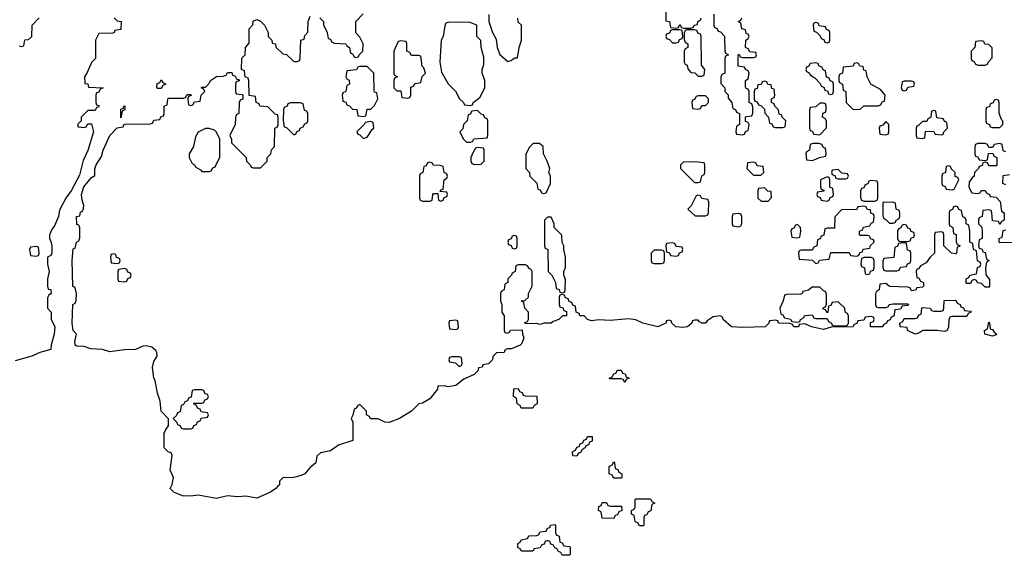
# Model space of a CAD drawing. Header units: inches. Extents: x 2886961 to 3052306, y 543424 to 918523.
# Tile 40 of 117: x 2912680 to 2918034, y 779626 to 782541. Entities that reach past the tile are written whole.
import ezdxf

# ---------------------------------------------------------------- set-up
doc = ezdxf.new("R2010")
doc.units = ezdxf.units.IN
doc.header["$MEASUREMENT"] = 0
doc.layers.add('C9717', color=7, linetype='Continuous')
doc.layers.add('C9718', color=7, linetype='Continuous')

msp = doc.modelspace()

# ---------------------------------------------------------------- linework, layer by layer
at = {"layer": 'C9717', "color": 6}
msp.add_lwpolyline([(2914082, 780000), (2914072, 779990), (2914044.7, 779970), (2913970, 779937), (2913910, 779947.3), (2913863.6, 779943.6), (2913810, 779949.5), (2913750, 779935.1), (2913650, 779953.2), (2913610, 779947.6), (2913566, 779950), (2913518, 779970), (2913498, 779990), (2913503.5, 780000)], dxfattribs=at)
for points in [[(2916050, 779786), (2916042, 779802), (2916030, 779806), (2916026, 779810), (2916022, 779842), (2916006, 779850), (2916006, 779870), (2916022, 779878), (2916026, 779890), (2916026, 779930), (2916030, 779934), (2916110, 779934), (2916118, 779918), (2916134, 779910), (2916118, 779902), (2916112.7, 779867.3), (2916098, 779862), (2916090, 779846), (2916078, 779842), (2916074, 779830), (2916074, 779790), (2916070, 779786)], [(2915910, 779826), (2915847.3, 779827.3), (2915842, 779862), (2915828, 779870), (2915828.4, 779891.6), (2915842, 779898), (2915847.3, 779912.7), (2915870, 779914), (2915878, 779898), (2915890, 779894), (2915952.7, 779892.7), (2915954, 779870), (2915938, 779862), (2915930, 779846), (2915918, 779842)], [(2915630, 779626), (2915622, 779642), (2915610, 779646), (2915602, 779662), (2915590, 779666), (2915582, 779682), (2915567.3, 779687.3), (2915562, 779702), (2915550, 779706), (2915538, 779702), (2915532.7, 779687.3), (2915518, 779682), (2915510, 779666), (2915478, 779662), (2915470, 779648), (2915408.4, 779648.4), (2915402, 779662), (2915388.4, 779668.4), (2915388, 779690), (2915402, 779698), (2915406, 779710), (2915442, 779718), (2915450, 779732), (2915490, 779734), (2915502, 779738), (2915510, 779754), (2915542, 779758), (2915550, 779774), (2915562, 779778), (2915566, 779790), (2915590, 779794), (2915594, 779790), (2915594, 779750), (2915598, 779738), (2915614, 779730), (2915618, 779698), (2915630, 779694), (2915638, 779678), (2915670, 779674), (2915674, 779670), (2915674, 779630), (2915670, 779626)]]:
    msp.add_lwpolyline(points, close=True, dxfattribs=at)
at = {"layer": 'C9718', "color": 6}
for points in [[(2916192.7, 782647.3), (2916194, 782534), (2916214, 782530), (2916218, 782498), (2916250, 782494), (2916262, 782498), (2916270, 782514), (2916278, 782498), (2916290, 782494), (2916330, 782494), (2916342, 782498), (2916348.4, 782511.6), (2916366, 782514), (2916368.4, 782531.6), (2916382, 782538), (2916386, 782550)], [(2913194, 782550), (2913210, 782534), (2913231.6, 782531.6), (2913230, 782488), (2913198, 782482), (2913194, 782470), (2913187.3, 782467.3), (2913110, 782466), (2913092, 782430), (2913092, 782330), (2913070, 782308), (2913046.8, 782253.2), (2913032, 782230), (2913034, 782194), (2913051.1, 782191.1), (2913054, 782174), (2913134, 782170), (2913118, 782162), (2913110, 782146), (2913098, 782142), (2913094, 782130), (2913094, 782090), (2913098, 782078), (2913110, 782074), (2913110, 782066), (2913098, 782062), (2913090, 782046), (2913050, 782046), (2913014, 782010), (2913014, 781990), (2912994, 781970), (2912998, 781958), (2913030, 781954), (2913042, 781958), (2913050, 781974), (2913070, 781974), (2913082, 781930), (2913050.6, 781829.4), (2913025.2, 781774.8), (2913004.9, 781695.1), (2912959.1, 781610), (2912930.5, 781570), (2912896.7, 781503.3), (2912890.3, 781469.7), (2912870, 781418), (2912857.3, 781402.7), (2912842, 781370), (2912842, 781350), (2912850, 781334), (2912854, 781310), (2912854, 781270), (2912850, 781258), (2912832, 781248), (2912831, 781210), (2912841, 781170), (2912832, 781130), (2912832, 781090), (2912834, 781074), (2912850, 781072), (2912851, 781050), (2912838, 781042), (2912832, 781028), (2912831.6, 780971.6), (2912850.8, 780950), (2912851.6, 780911.6), (2912870.3, 780870), (2912868.2, 780830), (2912850.7, 780770.7), (2912850, 780746), (2912790, 780729.6), (2912746, 780710), (2912655.1, 780684.9)], [(2912678, 782398), (2912690, 782394), (2912702, 782398), (2912708.7, 782431.3), (2912727.3, 782432.7), (2912746, 782450), (2912748.4, 782511.6), (2912786, 782550)], [(2913503.5, 780000), (2913509.4, 780010.6), (2913516, 780050), (2913499, 780090), (2913509.2, 780169.2), (2913503.1, 780183.1), (2913488, 780190), (2913466, 780210), (2913466, 780290), (2913474, 780310), (2913489.2, 780330), (2913489.1, 780369.1), (2913449.7, 780410), (2913444.2, 780464.2), (2913430, 780508), (2913416.9, 780576.9), (2913409.7, 780590), (2913403, 780650), (2913410, 780681), (2913427, 780710), (2913426.6, 780730), (2913420.9, 780740.9), (2913398.9, 780758.9), (2913370, 780766), (2913350, 780763.6), (2913310, 780745.6), (2913250, 780744.7), (2913170, 780733.3), (2913130, 780746.6), (2913066, 780750), (2913030, 780762), (2912990, 780764), (2912982, 780770), (2912979, 780790), (2912988.7, 780830), (2912970, 780848.7), (2912964.5, 780890), (2912969, 780990), (2912982, 780998), (2912987.3, 781012.7), (2912988, 781050), (2912982, 781082), (2912969, 781090), (2912966, 781230), (2912970, 781294), (2912982, 781298), (2912988, 781330), (2913002, 781338), (2913007.3, 781352.7), (2913007.3, 781407.3), (2913002, 781422), (2912990, 781426), (2912989.3, 781470), (2913007.3, 781472.7), (2913010, 781494), (2913022, 781498), (2913027.3, 781512.7), (2913028, 781530), (2913019, 781559), (2913016, 781590), (2913029.5, 781630.5), (2913070, 781682), (2913088, 781692), (2913089, 781729), (2913095.3, 781750), (2913124.7, 781795.3), (2913134, 781830), (2913169.3, 781910), (2913210, 781952), (2913242, 781958), (2913248, 781972), (2913390, 781974), (2913402, 781978), (2913410, 781994), (2913442, 781998), (2913447.3, 782012.7), (2913462, 782018), (2913466, 782030), (2913466, 782070), (2913482, 782078), (2913486, 782110), (2913490, 782114), (2913570, 782114), (2913582, 782118), (2913590, 782134), (2913610, 782134), (2913612.7, 782127.3), (2913598, 782122), (2913594, 782110), (2913598, 782078), (2913610, 782074), (2913622, 782078), (2913630, 782094), (2913662, 782098), (2913666, 782130), (2913686, 782150), (2913682, 782162), (2913666, 782170), (2913670, 782174), (2913690, 782174), (2913708.4, 782191.6), (2913718, 782210), (2913750, 782231.3), (2913787.3, 782232.7), (2913802, 782238), (2913810, 782254), (2913832.7, 782252.7), (2913838, 782238), (2913852.7, 782232.7), (2913858, 782218), (2913872.7, 782212.7), (2913872.7, 782207.3), (2913858, 782202), (2913854, 782190), (2913854, 782150), (2913858, 782138), (2913890, 782134), (2913894, 782130), (2913892.7, 782107.3), (2913878, 782102), (2913874, 782090), (2913872, 782030), (2913858, 782022), (2913852.7, 782007.3), (2913852, 781970), (2913822, 781910), (2913831.1, 781891.1), (2913832, 781870), (2913911.1, 781791.1), (2913914, 781770), (2913934, 781750), (2913938, 781738), (2913950, 781734), (2913990, 781734), (2914026, 781770), (2914026, 781790), (2914046, 781810), (2914048.4, 781831.6), (2914066, 781850), (2914068, 781950), (2914082, 781958), (2914086, 781970), (2914086, 782010), (2914082, 782022), (2914070, 782026), (2914030, 782066), (2913986, 782070), (2913982, 782082), (2913966, 782090), (2913962, 782122), (2913927.3, 782127.3), (2913926, 782210), (2913922, 782222), (2913906, 782230), (2913902, 782262), (2913886, 782270), (2913888.4, 782331.6), (2913906, 782350), (2913908, 782390), (2913927.3, 782412.7), (2913928.4, 782491.6), (2913948, 782512), (2913950, 782532), (2913970, 782542), (2913990, 782532), (2914010.9, 782510.9), (2914031, 782470), (2914032, 782450), (2914051.3, 782430), (2914052.7, 782412.7), (2914071.3, 782410), (2914072, 782392), (2914110, 782354), (2914131.6, 782351.6), (2914170, 782314), (2914190, 782314), (2914202, 782318), (2914206, 782330), (2914208, 782430), (2914226, 782434), (2914230, 782454), (2914247.3, 782472.7), (2914249.1, 782530.9), (2914260.2, 782559.8)], [(2914312, 782550), (2914332, 782530), (2914332.7, 782512.7), (2914351.6, 782471.6), (2914358, 782438), (2914370, 782434), (2914378, 782418), (2914392.7, 782412.7), (2914454, 782410), (2914458, 782398), (2914474, 782390), (2914478, 782358), (2914490, 782354), (2914498, 782338), (2914510, 782334), (2914522, 782338), (2914526, 782350), (2914546, 782370), (2914548, 782410), (2914530, 782446), (2914508.4, 782468.4), (2914508, 782530), (2914548.4, 782571.6)], [(2915231.6, 782568.4), (2915231.3, 782530), (2915250.9, 782470.9), (2915270, 782434), (2915276, 782390), (2915290.9, 782350.9), (2915334, 782314), (2915350, 782318), (2915372.7, 782332.7), (2915387.3, 782332.7), (2915395.3, 782390), (2915408.7, 782430), (2915408, 782510), (2915390, 782528), (2915388.4, 782548.4)], [(2916454, 782570), (2916454, 782510), (2916458, 782498), (2916470, 782494), (2916478, 782478), (2916490, 782474), (2916511.6, 782451.6), (2916514, 782370), (2916518, 782358), (2916534, 782350), (2916518, 782342), (2916514, 782330), (2916514, 782250), (2916498, 782242), (2916492.7, 782227.3), (2916492.7, 782192.7), (2916514, 782170), (2916514, 782150), (2916531.6, 782131.6), (2916532.7, 782112.7), (2916552, 782090), (2916558, 782058), (2916572.7, 782052.7), (2916578, 782038), (2916594, 782030), (2916594, 781970), (2916578, 781962), (2916574, 781930), (2916578, 781918), (2916610, 781914), (2916622, 781918), (2916627.3, 781932.7), (2916642, 781938), (2916646, 781970), (2916642, 781982), (2916627.3, 781987.3), (2916626, 782010), (2916630, 782014), (2916662, 782018), (2916667.3, 782032.7), (2916667.3, 782067.3), (2916662, 782082), (2916646, 782090), (2916646, 782150), (2916642, 782162), (2916630, 782166), (2916627.3, 782172.7), (2916626, 782210), (2916642, 782218), (2916646, 782250), (2916642, 782262), (2916626, 782270), (2916622, 782282), (2916587.3, 782287.3), (2916586, 782350), (2916592.7, 782352.7), (2916598, 782338), (2916610, 782334), (2916670, 782334), (2916682, 782338), (2916686, 782350), (2916682, 782362), (2916650, 782366), (2916642, 782382), (2916626, 782390), (2916628, 782430), (2916642, 782438), (2916646, 782450), (2916642, 782462), (2916630, 782466), (2916626, 782486), (2916606, 782490), (2916602, 782522), (2916586, 782530), (2916602, 782538), (2916606, 782550)], [(2918042, 781822), (2918027.3, 781827.3), (2918022, 781862), (2918010, 781866), (2917978, 781862), (2917970, 781846), (2917950, 781846), (2917942, 781862), (2917930, 781866), (2917890, 781866), (2917878, 781862), (2917874, 781850), (2917874, 781810), (2917878, 781798), (2917890, 781794), (2917898, 781778), (2917930, 781774), (2917942, 781778), (2917947.3, 781812.7), (2917970, 781814), (2917978, 781798), (2917994, 781790), (2917994, 781750), (2917990, 781746), (2917950, 781746), (2917942, 781762), (2917930, 781766), (2917918, 781762), (2917912.7, 781747.3), (2917898, 781742), (2917894, 781730), (2917872, 781710), (2917871, 781689), (2917859.6, 781680.4), (2917843.6, 781656.4), (2917842, 781630), (2917858, 781598), (2917890, 781594), (2917902, 781598), (2917908.4, 781611.6), (2917930, 781612), (2917938, 781598), (2917954, 781590), (2917958, 781578), (2917990, 781574), (2918011.6, 781551.6), (2918018, 781498), (2918034, 781490), (2918034, 781450), (2918018, 781442), (2918010, 781426), (2918002, 781442), (2917970, 781446), (2917966, 781490), (2917962, 781502), (2917950, 781506), (2917918, 781502), (2917914, 781470), (2917898, 781462), (2917894, 781450), (2917894, 781430), (2917911.6, 781411.6), (2917914, 781390), (2917914, 781350), (2917898, 781342), (2917894, 781310), (2917898, 781298), (2917912.7, 781292.7), (2917918, 781278), (2917930, 781274), (2917938, 781238), (2917952, 781230), (2917938, 781222), (2917932, 781190), (2917932.7, 781152.7), (2917952.7, 781127.3), (2917954, 781090), (2917950, 781086), (2917930, 781086), (2917910, 781106), (2917888.4, 781108.4), (2917882, 781122), (2917870, 781126), (2917858, 781122), (2917850, 781106), (2917830, 781106), (2917826, 781110), (2917826, 781130), (2917842, 781138), (2917846, 781150), (2917882, 781158), (2917888.4, 781191.6), (2917902, 781198), (2917906, 781210), (2917902, 781222), (2917888.4, 781228.4), (2917882, 781282), (2917866, 781290), (2917862, 781322), (2917846, 781330), (2917847.3, 781387.3), (2917842, 781422), (2917826, 781430), (2917826, 781450), (2917822, 781462), (2917808.4, 781468.4), (2917802, 781502), (2917787.3, 781507.3), (2917782, 781522), (2917770, 781526), (2917758, 781522), (2917752.7, 781507.3), (2917738, 781502), (2917734, 781490), (2917734, 781430), (2917738, 781418), (2917754, 781410), (2917758, 781378), (2917771.6, 781371.6), (2917772.7, 781332.7), (2917778, 781318), (2917791.6, 781311.6), (2917790, 781306), (2917778, 781302), (2917774, 781270), (2917770, 781266), (2917746, 781270), (2917706, 781310), (2917706, 781370), (2917702, 781382), (2917690, 781386), (2917658, 781382), (2917654, 781370), (2917654, 781270), (2917631.6, 781248.4), (2917610, 781218), (2917578, 781202), (2917570, 781186), (2917558, 781182), (2917554, 781170), (2917558, 781138), (2917570, 781134), (2917578, 781118), (2917594, 781110), (2917594, 781090), (2917590, 781086), (2917558, 781082), (2917551.6, 781068.4), (2917530, 781066), (2917522, 781082), (2917510, 781086), (2917410, 781088), (2917390, 781106), (2917358, 781102), (2917354, 781070), (2917338, 781062), (2917332.7, 781047.3), (2917334, 780990), (2917338, 780978), (2917350, 780974), (2917390, 780974), (2917402, 780978), (2917408.7, 780991.3), (2917430, 780994), (2917510, 780994), (2917514, 780990), (2917510, 780986), (2917478, 780982), (2917470, 780966), (2917438, 780962), (2917432.7, 780927.3), (2917418, 780922), (2917412.7, 780907.3), (2917398, 780902), (2917394, 780890), (2917378, 780882), (2917370, 780869), (2917306, 780870), (2917307.3, 780892.7), (2917322, 780898), (2917326, 780910), (2917322, 780922), (2917310, 780926), (2917278, 780922), (2917270, 780906), (2917238, 780902), (2917232.7, 780887.3), (2917218, 780882), (2917211, 780869), (2917092.7, 780867.3), (2917050, 780855.3), (2916986, 780870), (2916950, 780886), (2916918, 780882), (2916914, 780870), (2916890, 780869), (2916882, 780882), (2916868, 780888), (2916809.2, 780889.2), (2916806, 780890), (2916802, 780902), (2916790, 780906), (2916758, 780902), (2916754, 780890), (2916734, 780870), (2916610, 780865.4), (2916550, 780869.7), (2916506, 780910), (2916502, 780922), (2916488.4, 780928.4), (2916450, 780924), (2916418, 780902), (2916409.2, 780889.2), (2916390, 780888.7), (2916376.4, 780896.4), (2916370, 780906), (2916350, 780906), (2916338, 780902), (2916334, 780890), (2916312, 780870), (2916286.3, 780866.3), (2916248, 780870), (2916226, 780890), (2916222, 780902), (2916210, 780906), (2916198, 780902), (2916194, 780890), (2916150, 780869.4), (2916068.7, 780890), (2916030, 780906.6), (2915990, 780913.2), (2915890, 780903.7), (2915830, 780907), (2915790, 780902.7), (2915768, 780910), (2915748.9, 780928.9), (2915726, 780930), (2915722, 780942), (2915706, 780950), (2915702, 780982), (2915687.3, 780987.3), (2915682, 781002), (2915667.3, 781007.3), (2915662, 781022), (2915647.3, 781027.3), (2915642, 781042), (2915630, 781046), (2915618, 781042), (2915614, 781030), (2915614, 780990), (2915618, 780978), (2915632.7, 780972.7), (2915638, 780958), (2915652.7, 780952.7), (2915654, 780930), (2915631.3, 780928.7), (2915612, 780910), (2915581, 780899), (2915569.3, 780889.3), (2915531.1, 780888.9), (2915510, 780882), (2915490, 780888), (2915430, 780886), (2915427.3, 780892.7), (2915442, 780898), (2915446, 780910), (2915446, 780950), (2915426, 780970), (2915422, 781002), (2915406, 781010), (2915427.3, 781012.7), (2915446, 781030), (2915446, 781050), (2915466, 781090), (2915466, 781170), (2915462, 781182), (2915450, 781186), (2915442, 781202), (2915430, 781206), (2915390, 781206), (2915378, 781202), (2915374, 781170), (2915358, 781162), (2915354, 781150), (2915334, 781130), (2915334, 781110), (2915318, 781102), (2915314, 781070), (2915298, 781062), (2915294, 781050), (2915294, 781010), (2915302, 780990), (2915302, 780950), (2915314, 780930), (2915314, 780850), (2915318, 780838), (2915330, 780834), (2915342, 780838), (2915348, 780852), (2915412.7, 780852.7), (2915414, 780830), (2915422, 780810), (2915410, 780778), (2915402, 780770), (2915354, 780750), (2915331.3, 780748.7), (2915318, 780742), (2915314, 780730), (2915272, 780728), (2915252, 780708), (2915251.3, 780690), (2915230, 780668), (2915198, 780662), (2915194, 780650), (2915174, 780646), (2915172, 780630), (2915152, 780610), (2915095.3, 780584.7), (2915052, 780550), (2915010, 780542), (2914990, 780548), (2914954, 780546), (2914952, 780530), (2914910, 780477.2), (2914870, 780454), (2914850.5, 780449.5), (2914810.7, 780410), (2914746, 780370), (2914689.5, 780349.5), (2914666, 780350), (2914630, 780368), (2914588.4, 780368.4), (2914582, 780382), (2914566, 780390), (2914566, 780410), (2914530, 780446), (2914518, 780442), (2914510, 780426), (2914498, 780422), (2914491.6, 780388.4), (2914482, 780370), (2914492, 780350), (2914492, 780250), (2914414, 780226), (2914370, 780195.3), (2914316, 780184), (2914295.3, 780164.7), (2914290.5, 780130), (2914258, 780102), (2914230, 780069.6), (2914210, 780059.6), (2914169.5, 780049.5), (2914110, 780048), (2914092, 780030), (2914092, 780010), (2914082, 780000)], [(2918042, 781642), (2918026, 781650), (2918027.3, 781692.7), (2918062, 781698)], [(2918087.3, 781327.3), (2918010, 781326), (2918006, 781330), (2918006, 781350), (2918022, 781358), (2918027.3, 781392.7), (2918042, 781398)]]:
    msp.add_lwpolyline(points, dxfattribs=at)
for points in [[(2915012.7, 782527.3), (2914998, 782522), (2914992, 782508), (2914982, 782450), (2914971.6, 782428.4), (2914964.7, 782310), (2914974.4, 782254.4), (2915010, 782192), (2915050, 782152), (2915072, 782110), (2915094, 782090), (2915098, 782078), (2915130, 782074), (2915142, 782078), (2915146, 782090), (2915182, 782118), (2915208.7, 782170), (2915208.7, 782210), (2915195.3, 782250), (2915195.3, 782270), (2915203.1, 782296.9), (2915203.1, 782336.9), (2915188.7, 782390), (2915187.3, 782427.3), (2915166, 782450), (2915166, 782510), (2915130, 782526)], [(2917010, 782526), (2916998, 782522), (2916994, 782510), (2916998, 782478), (2917012.7, 782472.7), (2917032.7, 782452.7), (2917038, 782438), (2917052.7, 782432.7), (2917058, 782418), (2917070, 782414), (2917082, 782418), (2917086, 782430), (2917086, 782470), (2917082, 782482), (2917067.3, 782487.3), (2917062, 782502), (2917027.3, 782507.3), (2917022, 782522)], [(2916270, 782486), (2916230, 782486), (2916218, 782482), (2916212.7, 782467.3), (2916198, 782462), (2916194, 782450), (2916198, 782438), (2916212.7, 782432.7), (2916230, 782414), (2916250, 782414), (2916262, 782418), (2916267.3, 782432.7), (2916282, 782438), (2916286, 782450), (2916282, 782482)], [(2916350, 782486), (2916310, 782486), (2916298, 782482), (2916292.7, 782467.3), (2916292.7, 782432.7), (2916298, 782418), (2916314, 782410), (2916314, 782390), (2916298, 782382), (2916294, 782370), (2916294, 782310), (2916298, 782298), (2916310, 782294), (2916312.7, 782272.7), (2916330, 782254), (2916351.6, 782251.6), (2916370, 782234), (2916390, 782234), (2916402, 782238), (2916406, 782270), (2916387.3, 782292.7), (2916386, 782450), (2916382, 782462), (2916370, 782466), (2916362, 782482)], [(2914750, 782426), (2914738, 782422), (2914714, 782370), (2914714, 782250), (2914718, 782238), (2914734, 782230), (2914718, 782222), (2914714, 782210), (2914714, 782170), (2914730, 782154), (2914752.7, 782152.7), (2914758, 782118), (2914790, 782114), (2914802, 782118), (2914806, 782130), (2914807.3, 782172.7), (2914822, 782178), (2914830, 782194), (2914862, 782198), (2914868.4, 782231.6), (2914886, 782250), (2914878, 782278), (2914868.4, 782288.4), (2914862, 782342), (2914850, 782346), (2914810, 782346), (2914802, 782362), (2914786, 782370), (2914786, 782410), (2914782, 782422)], [(2917910, 782426), (2917878, 782422), (2917874, 782390), (2917854, 782370), (2917854, 782330), (2917858, 782318), (2917870, 782314), (2917878, 782298), (2917892.7, 782292.7), (2917930, 782294), (2917942, 782298), (2917946, 782310), (2917967.3, 782332.7), (2917967.3, 782387.3), (2917950, 782406), (2917927.3, 782407.3), (2917922, 782422)], [(2914570, 782286), (2914530, 782286), (2914518, 782282), (2914511.6, 782268.4), (2914458, 782262), (2914454, 782230), (2914458, 782218), (2914471.6, 782211.6), (2914474, 782190), (2914458, 782182), (2914454, 782150), (2914438, 782142), (2914434, 782130), (2914438, 782098), (2914452.7, 782092.7), (2914458, 782078), (2914472.7, 782072.7), (2914490, 782054), (2914512.7, 782052.7), (2914518, 782018), (2914550, 782014), (2914562, 782018), (2914570, 782054), (2914590, 782054), (2914610, 782074), (2914628, 782110), (2914622, 782142), (2914610, 782146), (2914607.3, 782152.7), (2914606, 782250)], [(2917010, 782306), (2916978, 782302), (2916970, 782286), (2916958, 782282), (2916954, 782270), (2916958, 782258), (2916970, 782254), (2916979.6, 782239.6), (2917003.6, 782223.6), (2917032.7, 782192.7), (2917038, 782178), (2917052.7, 782172.7), (2917058, 782158), (2917072.7, 782152.7), (2917078, 782138), (2917090, 782134), (2917102, 782138), (2917106, 782150), (2917106, 782190), (2917102, 782202), (2917087.3, 782207.3), (2917082, 782222), (2917067.3, 782227.3), (2917062, 782262), (2917050, 782266), (2917042, 782282), (2917026, 782290), (2917022, 782302)], [(2917230, 782306), (2917218, 782302), (2917211.6, 782288.4), (2917158, 782282), (2917154, 782250), (2917138, 782242), (2917134, 782230), (2917134, 782210), (2917138, 782198), (2917154, 782190), (2917158, 782158), (2917172, 782150), (2917174, 782090), (2917212.7, 782052.7), (2917250, 782054), (2917270, 782071.3), (2917347.3, 782072.7), (2917362, 782078), (2917370, 782094), (2917382, 782098), (2917386, 782130), (2917360.4, 782160.4), (2917308, 782190), (2917288, 782230), (2917282, 782262), (2917270, 782266), (2917266, 782286), (2917248.4, 782288.4), (2917242, 782302)], [(2913430, 782166), (2913426, 782170), (2913427.3, 782192.7), (2913442, 782198), (2913450, 782214), (2913458, 782198), (2913474, 782190), (2913458, 782182), (2913450, 782166)], [(2916730, 782206), (2916718, 782202), (2916711.6, 782188.4), (2916694, 782186), (2916690, 782166), (2916678, 782162), (2916674, 782150), (2916674, 782110), (2916678, 782098), (2916690, 782094), (2916698, 782078), (2916710, 782074), (2916730, 782054), (2916732.7, 782032.7), (2916752, 782010), (2916758, 781978), (2916770, 781974), (2916778, 781958), (2916790, 781954), (2916830, 781954), (2916842, 781958), (2916846, 781990), (2916826, 782010), (2916822, 782022), (2916810, 782026), (2916806, 782050), (2916786, 782070), (2916782, 782082), (2916768, 782090), (2916768, 782110), (2916782, 782118), (2916786, 782130), (2916782, 782162), (2916770, 782166), (2916766, 782186), (2916748.4, 782188.4), (2916742, 782202)], [(2917530, 782206), (2917490, 782206), (2917478, 782202), (2917474, 782170), (2917478, 782158), (2917490, 782154), (2917502, 782158), (2917510, 782174), (2917542, 782178), (2917546, 782190), (2917542, 782202)], [(2916410, 782126), (2916370, 782126), (2916358, 782122), (2916350, 782106), (2916338, 782102), (2916334, 782090), (2916338, 782058), (2916370, 782054), (2916382, 782058), (2916390, 782074), (2916410, 782074), (2916426, 782090), (2916426, 782110)], [(2913230, 782006), (2913230, 782054), (2913242, 782058), (2913246, 782070), (2913251.6, 782071.6), (2913252, 782050), (2913238, 782042)], [(2914207.3, 782087.3), (2914152.7, 782087.3), (2914138, 782082), (2914134, 782070), (2914118, 782062), (2914114, 782050), (2914112.7, 781992.7), (2914118, 781958), (2914130, 781954), (2914170, 781914), (2914182, 781918), (2914187.3, 781932.7), (2914202, 781938), (2914206, 781950), (2914222, 781958), (2914230, 781974), (2914242, 781978), (2914246, 781990), (2914246, 782030), (2914242, 782042), (2914228.7, 782048.7), (2914222, 782082)], [(2917050, 782086), (2917030, 782086), (2917010, 782066), (2916978, 782062), (2916974, 782050), (2916974, 781950), (2916978, 781938), (2916990, 781934), (2916998, 781918), (2917030, 781914), (2917067.3, 781952.7), (2917067.3, 781987.3), (2917062, 782002), (2917046, 782010), (2917047.3, 782032.7), (2917062, 782038), (2917066, 782050), (2917066, 782070), (2917062, 782082)], [(2917990, 782106), (2917978, 782102), (2917972.7, 782087.3), (2917958, 782082), (2917952.7, 782067.3), (2917938, 782062), (2917934, 782050), (2917934, 781990), (2917938, 781978), (2917954, 781970), (2917958, 781958), (2917970, 781954), (2918010, 781954), (2918026, 781970), (2918026, 781990), (2918018, 781998), (2918006, 782030), (2918006, 782090), (2918002, 782102)], [(2915170, 782046), (2915138, 782042), (2915130, 782026), (2915118, 782022), (2915114, 781990), (2915094, 781970), (2915090, 781946), (2915074, 781930), (2915091.6, 781891.6), (2915110, 781874), (2915130, 781874), (2915142, 781878), (2915150, 781892), (2915222, 781898), (2915226, 781910), (2915226, 781990), (2915222, 782002), (2915210, 782006), (2915202, 782022), (2915190, 782026)], [(2917650, 782046), (2917638, 782042), (2917634, 782010), (2917618, 782002), (2917612.7, 781987.3), (2917590, 781986), (2917570, 781966), (2917558, 781962), (2917554, 781950), (2917554, 781910), (2917558, 781898), (2917590, 781894), (2917602, 781898), (2917606, 781930), (2917610, 781934), (2917650, 781932), (2917658, 781918), (2917690, 781914), (2917702, 781918), (2917706, 781930), (2917726, 781950), (2917722, 781982), (2917710, 781986), (2917702, 782002), (2917667.3, 782007.3), (2917662, 782042)], [(2914590, 781986), (2914558, 781982), (2914554, 781970), (2914514, 781930), (2914518, 781918), (2914530, 781914), (2914550, 781894), (2914570, 781902), (2914596.4, 781943.6), (2914606, 781950), (2914602, 781982)], [(2917390, 781986), (2917372.7, 781967.3), (2917358, 781962), (2917354, 781950), (2917358, 781918), (2917390, 781914), (2917402, 781918), (2917406, 781930), (2917406, 781970)], [(2913710, 781949), (2913691.1, 781948.9), (2913651.3, 781928.7), (2913636, 781904), (2913624.7, 781850), (2913602, 781810), (2913602, 781790), (2913618, 781758), (2913630, 781751.3), (2913638, 781738), (2913663.6, 781723.6), (2913670, 781714), (2913710, 781714), (2913722, 781718), (2913730, 781734), (2913742, 781738), (2913768.7, 781790), (2913769, 781890), (2913750, 781928), (2913738.6, 781938.6)], [(2915170, 781846), (2915158, 781842), (2915143.6, 781816.4), (2915134, 781790), (2915134, 781770), (2915138, 781758), (2915152.7, 781752.7), (2915190, 781754), (2915206, 781770), (2915206, 781830), (2915202, 781842)], [(2915507.3, 781867.3), (2915472.7, 781867.3), (2915450, 781846), (2915432.7, 781807.3), (2915432, 781730), (2915452, 781710), (2915454, 781690), (2915491.6, 781651.6), (2915498, 781618), (2915510, 781614), (2915518, 781598), (2915530, 781594), (2915542, 781598), (2915566, 781650), (2915566, 781690), (2915558, 781710), (2915562, 781730), (2915548.7, 781770), (2915528.7, 781810), (2915526, 781850)], [(2917027.3, 781867.3), (2916992.7, 781867.3), (2916978, 781862), (2916974, 781830), (2916958, 781822), (2916954, 781810), (2916958, 781778), (2916990, 781774), (2917010, 781782), (2917028.4, 781791.6), (2917062, 781798), (2917066, 781810), (2917062, 781842), (2917050, 781846), (2917042, 781862)], [(2914910, 781766), (2914898, 781762), (2914890, 781746), (2914878, 781742), (2914871.6, 781708.4), (2914858, 781702), (2914854, 781690), (2914854, 781570), (2914858, 781558), (2914870, 781554), (2914910, 781554), (2914922, 781558), (2914926, 781590), (2914930, 781594), (2914954, 781594), (2914958, 781558), (2914970, 781554), (2914982, 781558), (2914987.3, 781572.7), (2915002, 781578), (2915006, 781590), (2915002, 781602), (2914966, 781606), (2914970, 781614), (2914982, 781618), (2914988, 781670), (2915002, 781678), (2915006, 781690), (2915002, 781702), (2914988, 781710), (2914982, 781742), (2914967.3, 781747.3), (2914928.4, 781748.4), (2914922, 781762)], [(2916350, 781768), (2916290, 781766), (2916274, 781750), (2916274, 781730), (2916350, 781654), (2916370, 781654), (2916382, 781658), (2916388.4, 781691.6), (2916402, 781698), (2916406, 781710), (2916406, 781750), (2916402, 781762)], [(2916670, 781766), (2916638, 781762), (2916634, 781730), (2916670, 781694), (2916710, 781694), (2916726, 781710), (2916722, 781742), (2916690, 781746), (2916682, 781762)], [(2917730, 781746), (2917718, 781742), (2917714, 781710), (2917698, 781702), (2917694, 781690), (2917694, 781650), (2917698, 781638), (2917712.7, 781632.7), (2917718, 781618), (2917750, 781614), (2917762, 781618), (2917786, 781670), (2917782, 781682), (2917767.3, 781687.3), (2917766, 781710), (2917747.3, 781727.3), (2917742, 781742)], [(2917070, 781686), (2917034, 781670), (2917034, 781630), (2917038, 781618), (2917052.7, 781612.7), (2917052.7, 781607.3), (2917018, 781602), (2917014, 781590), (2917018, 781578), (2917032.7, 781572.7), (2917038, 781558), (2917070, 781554), (2917082, 781558), (2917087.3, 781572.7), (2917102, 781578), (2917106, 781590), (2917102, 781622), (2917086, 781630), (2917086, 781670), (2917082, 781682)], [(2917130, 781726), (2917098, 781722), (2917094, 781710), (2917098, 781698), (2917112.7, 781692.7), (2917118, 781678), (2917130, 781674), (2917170, 781674), (2917182, 781678), (2917186, 781690), (2917182, 781702), (2917150, 781706)], [(2917310, 781666), (2917298, 781662), (2917292.7, 781647.3), (2917278, 781642), (2917270, 781626), (2917258, 781622), (2917252.7, 781607.3), (2917252.7, 781572.7), (2917258, 781558), (2917272.7, 781552.7), (2917330, 781554), (2917342, 781558), (2917346, 781570), (2917346, 781650), (2917342, 781662)], [(2916370, 781586), (2916358, 781582), (2916331.6, 781528.4), (2916314, 781510), (2916352.7, 781472.7), (2916410, 781474), (2916422, 781478), (2916426, 781490), (2916427.3, 781547.3), (2916422, 781562), (2916388.4, 781568.4), (2916382, 781582)], [(2916730, 781626), (2916698, 781622), (2916694, 781610), (2916694, 781570), (2916712.7, 781552.7), (2916750, 781554), (2916767.3, 781572.7), (2916766, 781606), (2916748.4, 781608.4)], [(2917270, 781526), (2917238, 781522), (2917230, 781506), (2917150, 781508), (2917112.7, 781467.3), (2917110, 781406), (2917070, 781406), (2917058, 781402), (2917052.7, 781367.3), (2917038, 781362), (2917032.7, 781347.3), (2917018, 781342), (2917014, 781310), (2916998, 781302), (2916990, 781286), (2916930, 781286), (2916918, 781282), (2916914, 781270), (2916918, 781238), (2916991.6, 781231.6), (2917010, 781214), (2917022, 781218), (2917028.4, 781231.6), (2917082, 781238), (2917090, 781274), (2917190, 781274), (2917198, 781258), (2917230, 781254), (2917242, 781258), (2917250, 781274), (2917262, 781278), (2917267.3, 781292.7), (2917302, 781298), (2917307.3, 781312.7), (2917326, 781330), (2917322, 781342), (2917307.3, 781347.3), (2917302, 781362), (2917290, 781366), (2917250, 781366), (2917246, 781370), (2917246, 781390), (2917262, 781398), (2917268.4, 781411.6), (2917302, 781418), (2917310, 781434), (2917322, 781438), (2917326, 781470), (2917322, 781482), (2917308.4, 781488.4), (2917306, 781506), (2917288.4, 781508.4), (2917282, 781522)], [(2917427.3, 781547.3), (2917374, 781546), (2917372.7, 781472.7), (2917378, 781458), (2917390, 781454), (2917410, 781434), (2917430, 781434), (2917442, 781438), (2917446, 781450), (2917462, 781458), (2917466, 781470), (2917466, 781490), (2917462, 781502), (2917446, 781510), (2917442, 781542)], [(2916590, 781486), (2916558, 781482), (2916554, 781470), (2916554, 781430), (2916558, 781418), (2916590, 781414), (2916602, 781418), (2916606, 781430), (2916606, 781470), (2916602, 781482)], [(2915570, 781466), (2915550, 781466), (2915534, 781450), (2915534, 781310), (2915538, 781298), (2915552, 781290), (2915554, 781170), (2915574, 781150), (2915594, 781110), (2915598, 781078), (2915612.7, 781072.7), (2915618, 781058), (2915630, 781054), (2915642, 781058), (2915646, 781070), (2915647.3, 781127.3), (2915638, 781150), (2915638, 781170), (2915647.3, 781192.7), (2915648, 781250), (2915638, 781290), (2915638, 781310), (2915628.9, 781328.9), (2915627.3, 781367.3), (2915586, 781410), (2915586, 781430)], [(2916910, 781426), (2916898, 781422), (2916890, 781406), (2916878, 781402), (2916874, 781390), (2916878, 781358), (2916910, 781354), (2916922, 781358), (2916928, 781390), (2916926, 781410)], [(2917490, 781426), (2917478, 781422), (2917470, 781406), (2917458, 781402), (2917454, 781390), (2917454, 781350), (2917458, 781338), (2917470, 781334), (2917510, 781334), (2917522, 781338), (2917527.3, 781352.7), (2917542, 781358), (2917546, 781370), (2917542, 781382), (2917527.3, 781387.3), (2917522, 781402), (2917510, 781406), (2917502, 781422)], [(2915370, 781366), (2915358, 781362), (2915352.7, 781347.3), (2915338, 781342), (2915334, 781330), (2915338, 781318), (2915352.7, 781312.7), (2915358, 781298), (2915370, 781294), (2915382, 781298), (2915386, 781310), (2915386, 781350), (2915382, 781362)], [(2916230, 781326), (2916198, 781322), (2916194, 781310), (2916198, 781278), (2916212.7, 781272.7), (2916218, 781258), (2916250, 781254), (2916262, 781258), (2916267.3, 781272.7), (2916282, 781278), (2916286, 781290), (2916282, 781302), (2916250, 781306), (2916242, 781322)], [(2917490, 781326), (2917458, 781322), (2917452.7, 781307.3), (2917438, 781302), (2917432.7, 781247.3), (2917378, 781242), (2917372.7, 781227.3), (2917372.7, 781192.7), (2917378, 781178), (2917390, 781174), (2917450, 781174), (2917462, 781178), (2917470, 781194), (2917502, 781198), (2917507.3, 781212.7), (2917522, 781218), (2917526, 781230), (2917526, 781270), (2917522, 781282), (2917507.3, 781287.3), (2917502, 781322)], [(2912770, 781306), (2912738, 781302), (2912734, 781290), (2912738, 781258), (2912770, 781254), (2912782, 781258), (2912786, 781270), (2912782, 781302)], [(2913190, 781266), (2913178, 781262), (2913174, 781250), (2913178, 781218), (2913210, 781214), (2913222, 781218), (2913226, 781230), (2913222, 781242), (2913207.3, 781247.3), (2913202, 781262)], [(2916170, 781286), (2916130, 781286), (2916114, 781270), (2916114, 781230), (2916118, 781218), (2916130, 781214), (2916170, 781214), (2916182, 781218), (2916186, 781230), (2916186, 781270), (2916182, 781282)], [(2917310, 781246), (2917270, 781246), (2917258, 781242), (2917254, 781210), (2917258, 781198), (2917274, 781190), (2917278, 781158), (2917290, 781154), (2917302, 781158), (2917307.3, 781172.7), (2917322, 781178), (2917326, 781190), (2917326, 781230), (2917322, 781242)], [(2913250, 781186), (2913218, 781182), (2913214, 781170), (2913214, 781130), (2913218, 781118), (2913250, 781114), (2913262, 781118), (2913267.3, 781132.7), (2913282, 781138), (2913286, 781150), (2913282, 781162), (2913267.3, 781167.3), (2913262, 781182)], [(2917030, 781086), (2916990, 781086), (2916970, 781068), (2916938, 781062), (2916934, 781050), (2916927.3, 781047.3), (2916850, 781046), (2916838, 781042), (2916832, 781010), (2916814, 780970), (2916818, 780938), (2916830, 780934), (2916838, 780918), (2916871.3, 780911.3), (2916878, 780898), (2916910, 780894), (2916922, 780898), (2916926, 780910), (2916942, 780918), (2916948.7, 780931.3), (2916990, 780934), (2916998, 780918), (2917010, 780914), (2917070, 780914), (2917078, 780898), (2917094, 780890), (2917098, 780878), (2917110, 780874), (2917170, 780874), (2917182, 780878), (2917186, 780890), (2917186, 780930), (2917182, 780942), (2917168.4, 780948.4), (2917166, 780970), (2917130, 781006), (2917098, 781002), (2917090, 780986), (2917078, 780982), (2917074, 780950), (2917070, 780946), (2917062, 780962), (2917047.3, 780967.3), (2917050, 780974), (2917062, 780978), (2917067.3, 780992.7), (2917067.3, 781047.3), (2917062, 781062), (2917050, 781066)], [(2917710, 780844), (2917669.3, 780849.3), (2917590.9, 780849.1), (2917570, 780835.3), (2917550, 780829.7), (2917508, 780850), (2917506, 780866), (2917468, 780870), (2917466, 780890), (2917482, 780898), (2917490, 780914), (2917550, 780914), (2917562, 780918), (2917570, 780934), (2917582, 780938), (2917586, 780970), (2917590, 780974), (2917631.6, 780971.6), (2917638, 780958), (2917650, 780954), (2917690, 780954), (2917702, 780958), (2917706, 780970), (2917707.3, 781012.7), (2917770, 781014), (2917778, 780998), (2917794, 780990), (2917798, 780978), (2917812.7, 780972.7), (2917818, 780958), (2917850, 780954), (2917854, 780950), (2917838, 780942), (2917830, 780926), (2917750, 780926), (2917738, 780922), (2917732.7, 780907.3), (2917730, 780866), (2917722, 780850)], [(2915050, 780906), (2915018, 780902), (2915014, 780890), (2915018, 780858), (2915050, 780854), (2915062, 780858), (2915066, 780870), (2915062, 780902)], [(2917970, 780818), (2917928, 780830), (2917926, 780850), (2917942, 780858), (2917950, 780894), (2917954, 780890), (2917958, 780858), (2917970, 780854), (2917979.6, 780839.6), (2917994, 780830), (2917990, 780826)], [(2915070, 780706), (2915030, 780706), (2915018, 780702), (2915014, 780690), (2915018, 780678), (2915050, 780674), (2915070, 780654), (2915082, 780658), (2915086, 780670), (2915082, 780702)], [(2915970, 780566), (2915962, 780582), (2915950, 780586), (2915890, 780586), (2915886, 780590), (2915902, 780598), (2915910, 780614), (2915922, 780618), (2915930, 780634), (2915950, 780634), (2915958, 780618), (2915972.7, 780612.7), (2915978, 780598), (2915994, 780590), (2915978, 780582)], [(2913670, 780526), (2913630, 780526), (2913618, 780522), (2913612.7, 780487.3), (2913598, 780482), (2913592.7, 780467.3), (2913578, 780462), (2913570, 780446), (2913558, 780442), (2913552.7, 780407.3), (2913538, 780402), (2913532.7, 780387.3), (2913514, 780370), (2913532.7, 780352.7), (2913538, 780338), (2913552.7, 780332.7), (2913558, 780318), (2913570, 780314), (2913610, 780314), (2913622, 780318), (2913627.3, 780332.7), (2913642, 780338), (2913647.3, 780352.7), (2913662, 780358), (2913667.3, 780372.7), (2913702, 780378), (2913706, 780390), (2913702, 780402), (2913667.3, 780407.3), (2913662, 780422), (2913647.3, 780427.3), (2913642, 780442), (2913626, 780450), (2913630, 780454), (2913670, 780454), (2913682, 780458), (2913687.3, 780472.7), (2913702, 780478), (2913706, 780490), (2913702, 780502), (2913687.3, 780507.3), (2913682, 780522)], [(2915470, 780426), (2915407.3, 780427.3), (2915402, 780442), (2915386, 780450), (2915382, 780482), (2915366, 780490), (2915367.3, 780532.7), (2915390, 780534), (2915398, 780518), (2915412.7, 780512.7), (2915418, 780498), (2915430, 780494), (2915492.7, 780492.7), (2915494, 780450), (2915478, 780442)], [(2915710, 780166), (2915687.3, 780167.3), (2915686, 780190), (2915702, 780198), (2915710, 780214), (2915722, 780218), (2915727.3, 780232.7), (2915742, 780238), (2915747.3, 780252.7), (2915762, 780258), (2915767.3, 780272.7), (2915792.7, 780272.7), (2915792.7, 780247.3), (2915778, 780242), (2915772.7, 780227.3), (2915758, 780222), (2915754, 780210), (2915738, 780202), (2915730, 780186), (2915718, 780182)], [(2915910, 780046), (2915902, 780062), (2915886, 780070), (2915886, 780110), (2915902, 780118), (2915910, 780134), (2915914, 780130), (2915918, 780098), (2915932.7, 780092.7), (2915938, 780078), (2915954, 780070), (2915954, 780050), (2915950, 780046)]]:
    msp.add_lwpolyline(points, close=True, dxfattribs=at)

doc.saveas('drawing.dxf')
